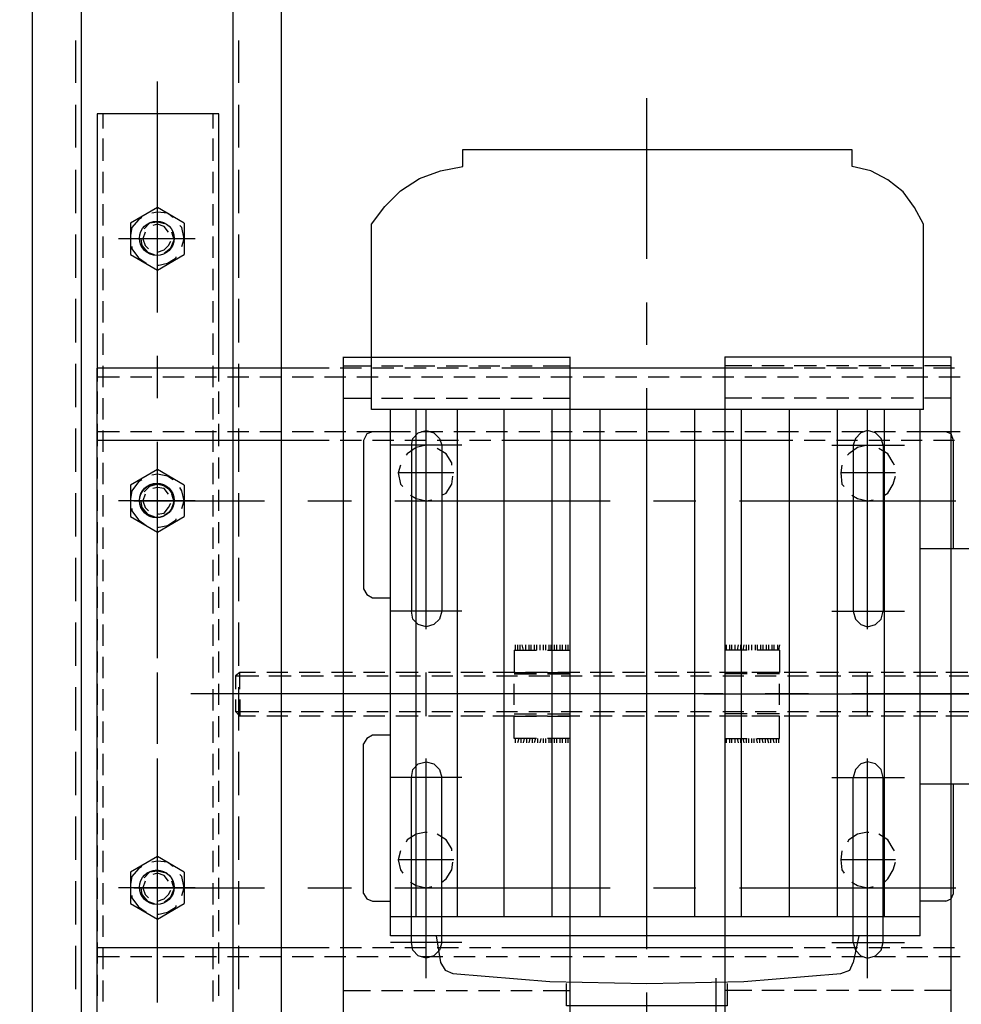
# Model space of a CAD drawing. Header units: millimetres. Extents: x -1469 to 52323, y -1368 to 13830.
# Tile 57 of 85: x 15043 to 15306, y 8003 to 8278. Entities that reach past the tile are written whole.
import ezdxf

# ---------------------------------------------------------------- set-up
doc = ezdxf.new("R2010")
doc.units = ezdxf.units.MM
doc.layers.add('A-CEILING-01', color=7, linetype='Continuous', lineweight=5, true_color=0xd56ca8)
doc.layers.add('A-CEILING-05', color=7, linetype='Continuous', lineweight=5, true_color=0x139b48)
doc.layers.add('ACMV-EQP-CHW', color=30, linetype='Continuous', true_color=0xff7f00)
doc.layers.add('RCP LAYOUT', color=9, linetype='Continuous', true_color=0x808080)

# ---------------------------------------------------------------- blocks, each defined once
blk = doc.blocks.new('A$C256bf26b')
at = {"layer": 'A-CEILING-01', "true_color": 0x808080}
h = blk.add_hatch(dxfattribs=at)
h.set_pattern_fill('ANSI37', color=8, scale=2000)
h.set_pattern_definition([(45, (0, 0), (-176.7767, 176.7767), []), (135, (0, 0), (-176.7767, -176.7767), [])])
edge = h.paths.add_edge_path()
edge.add_line((17350, 13380), (12020, 13380))
edge.add_line((12020, 13380), (12020, 13280))
edge.add_line((12020, 13280), (11820, 13280))
edge.add_line((11820, 13280), (11820, 13380))
edge.add_line((11820, 13380), (6090, 13380))
edge.add_line((6090, 13380), (6090, 13280))
edge.add_line((6090, 13280), (5890, 13280))
edge.add_line((5890, 13280), (5890, 13380))
edge.add_line((5890, 13380), (350, 13380))
edge.add_line((350, 13380), (200, 13380))
edge.add_line((200, 13380), (200, 4520))
edge.add_line((200, 4520), (650, 4520))
edge.add_line((650, 4520), (650, 4220))
edge.add_line((650, 4220), (200, 4220))
edge.add_line((200, 4220), (200, 3270))
edge.add_line((200, 3270), (3945, 3270))
edge.add_line((3945, 3270), (3945, 3920))
edge.add_line((3945, 3920), (6135, 3920))
edge.add_line((6135, 3920), (6135, 3270))
edge.add_line((6135, 3270), (9805, 3270))
edge.add_line((9805, 3270), (9805, 3070))
edge.add_line((9805, 3070), (10125.7, 3070))
edge.add_line((10125.7, 3070), (10125.7, 3423))
edge.add_line((10125.7, 3423), (11242.06, 4539.36))
edge.add_line((11242.06, 4539.36), (10770.13, 5011.3))
edge.add_line((10770.13, 5011.3), (11904.42, 6145.58))
edge.add_line((11904.42, 6145.58), (14298.83, 8540))
edge.add_line((14298.83, 8540), (14450, 8540))
edge.add_line((14450, 8540), (14450, 9620))
edge.add_line((14450, 9620), (14450, 12330))
edge.add_arc((15200, 12330), 750, 90, 180, ccw=False)
edge.add_line((15200, 13080), (17350, 13080))
edge.add_line((17350, 13080), (17350, 13380))
h.paths.add_polyline_path([(5890.13, 11294.23), (6090.12, 11294.23), (6090.12, 11094.22), (5890.13, 11094.22)], flags=16)
h.paths.add_polyline_path([(5890.13, 9330), (6090.12, 9330), (6090.12, 9129.99), (5890.13, 9129.99)], flags=16)
h.paths.add_polyline_path([(5890, 8418.41), (6090, 8418.41), (6090, 8218.41), (5890, 8218.41)], flags=16)
h.paths.add_polyline_path([(5890, 6030), (6090, 6030), (6090, 5829.99), (5890, 5829.99)], flags=16)
h.paths.add_polyline_path([(11820, 8418.41), (12020, 8418.41), (12020, 8218.41), (11820, 8218.41)], flags=16)
h.paths.add_polyline_path([(11820, 9330), (12020, 9330), (12020, 9129.99), (11820, 9129.99)], flags=16)
h.paths.add_polyline_path([(11820.13, 11294.23), (12020.12, 11294.23), (12020.12, 11094.22), (11820.13, 11094.22)], flags=16)
at = {"layer": 'A-CEILING-05', "true_color": 0x808080}
h = blk.add_hatch(dxfattribs=at)
h.set_pattern_fill('_USER', color=8, scale=600, double=1, pattern_type=0)
h.set_pattern_definition([(0, (17230, 9520), (0, 600), []), (90, (17230, 9520), (-600, 4e-14), [])])
h.paths.add_polyline_path([(15490.92, 3520), (14590, 3520), (14590, 9520), (17230, 9520), (17230, 3520), (16390.92, 3520)])
blk = doc.blocks.new('AHU-5 TR-CARRIER')
at = {"layer": 'ACMV-EQP-CHW'}
for points in [[(295.62, 383.23), (295.62, 339.89)], [(361.41, 383.23), (361.41, 339.89)], [(336.16, 381.06), (336.16, 320.86)], [(336.16, 279.4), (336.16, 363.28)], [(330.23, 353.3), (330.23, 347.06)], [(331.17, 348), (331.17, 353.92)], [(341.15, 348), (341.15, 353.92)], [(342.39, 353.3), (342.39, 347.06)], [(247.6, 351.12), (247.6, 345.19)], [(262.88, 351.12), (262.88, 345.19)], [(282.22, 289.38), (282.22, 349.87)], [(390.42, 289.38), (390.42, 349.87)], [(409.75, 351.12), (409.75, 345.19)], [(241.98, 285.32), (430.64, 285.32), (430.64, 348.62), (241.98, 348.62)], [(241.99, 348.62), (241.99, 285.31)], [(244.48, 348.62), (244.48, 341.14)], [(245.11, 349.56), (245.11, 343.64)], [(253.52, 348.62), (253.52, 341.14)], [(265.38, 349.25), (263.5, 348.62), (262.88, 347.06)], [(262.88, 347.06), (262.88, 339.89)], [(265.38, 349.56), (265.38, 343.64)], [(295.62, 349.25), (265.38, 349.25)], [(391.98, 349.25), (361.41, 349.25)], [(394.15, 347.06), (393.53, 348.62), (391.97, 349.25)], [(394.15, 347.06), (394.15, 339.89)], [(407.25, 349.56), (407.25, 343.64)], [(419.1, 348.62), (419.1, 341.14)], [(330.23, 344.26), (330.23, 338.02)], [(331.17, 338.96), (331.17, 344.88)], [(341.15, 338.95), (341.15, 344.88)], [(342.39, 344.26), (342.39, 338.02)], [(247.6, 342.08), (247.6, 336.15)], [(262.88, 342.08), (262.88, 336.15)], [(409.75, 342.08), (409.75, 336.15)], [(204.88, 340.83), (200.2, 338.33), (195.84, 335.21), (192.41, 330.85), (189.91, 326.17), (188.67, 320.87)], [(256.64, 340.83), (204.88, 340.83)], [(245.11, 340.51), (245.11, 334.59)], [(256.64, 340.83), (256.64, 186.47)], [(403.83, 339.89), (256.64, 339.89)], [(265.38, 340.51), (265.38, 334.59)], [(398.53, 339.89), (398.53, 191.78)], [(403.83, 339.89), (403.83, 191.78)], [(407.25, 340.51), (407.25, 334.59)], [(244.48, 338.02), (244.48, 331.78)], [(253.52, 338.02), (253.52, 331.78)], [(419.1, 338.02), (419.1, 331.78)], [(266.63, 315.26), (266.63, 335.53)], [(313.08, 315.26), (313.08, 335.53)], [(330.23, 335.22), (330.23, 328.98)], [(331.17, 329.91), (331.17, 335.84)], [(341.15, 329.92), (341.15, 335.84)], [(342.39, 335.22), (342.39, 328.98)], [(359.54, 315.26), (359.54, 335.53)], [(405.69, 315.26), (405.69, 335.53)], [(245.11, 331.47), (245.11, 325.55)], [(247.6, 333.03), (247.6, 327.11)], [(262.88, 333.03), (262.88, 327.11)], [(265.38, 331.47), (265.38, 325.55)], [(272.24, 332.72), (271.61, 332.41), (269.11, 330.85), (267.56, 328.36)], [(274.41, 333.03), (274.41, 317.76)], [(280.65, 329.91), (280.03, 330.85), (277.53, 332.41), (275.35, 333.03)], [(380.13, 332.72), (379.5, 332.41), (377, 330.85), (375.45, 328.36)], [(382.62, 333.03), (382.62, 317.75)], [(388.86, 329.91), (387.93, 330.85), (385.43, 332.41), (383.24, 333.03)], [(407.25, 331.47), (407.25, 325.55)], [(409.75, 333.03), (409.75, 327.11)], [(244.48, 328.98), (244.48, 322.74)], [(253.52, 328.98), (253.52, 322.74)], [(398.53, 329.91), (256.64, 329.91)], [(266.63, 329.6), (264.75, 328.98), (263.19, 327.41), (262.56, 325.23), (263.19, 323.37), (264.75, 321.8), (266.63, 321.18)], [(266.63, 329.6), (313.08, 329.6)], [(313.08, 321.18), (315.26, 321.8), (316.83, 323.37), (317.44, 325.23), (316.83, 327.42), (315.26, 328.98), (313.08, 329.6)], [(359.54, 329.6), (357.35, 328.98), (355.8, 327.41), (355.18, 325.23), (355.8, 323.37), (357.35, 321.8), (359.54, 321.18)], [(405.69, 329.6), (359.54, 329.6)], [(405.69, 321.18), (407.88, 321.8), (409.44, 323.37), (410.06, 325.23), (409.44, 327.42), (407.88, 328.98), (405.69, 329.6)], [(419.1, 328.98), (419.1, 322.74)], [(318.07, 325.24), (256.64, 325.24)], [(266.63, 325.24), (266.63, 325.55)], [(282.22, 325.24), (266.63, 325.24), (267.25, 322.43), (269.11, 319.94), (269.42, 319.62)], [(280.65, 320.86), (281.59, 322.43), (282.22, 325.23), (281.9, 326.79)], [(330.23, 326.17), (330.23, 319.94)], [(342.39, 325.24), (330.23, 325.24)], [(331.17, 320.87), (331.17, 326.79)], [(341.15, 320.87), (341.15, 326.79)], [(342.39, 326.17), (342.39, 319.94)], [(415.68, 325.24), (354.24, 325.24)], [(374.82, 325.24), (374.82, 325.55)], [(390.42, 325.24), (374.82, 325.24), (375.45, 322.43), (377, 319.94), (377.63, 319.62)], [(388.86, 320.86), (389.79, 322.43), (390.42, 325.23), (390.1, 326.79)], [(245.11, 322.43), (245.11, 316.5)], [(247.6, 323.99), (247.6, 318.06)], [(262.88, 323.99), (262.88, 318.06)], [(265.38, 322.43), (265.38, 316.5)], [(403.83, 322.74), (411.31, 321.18)], [(407.25, 322.43), (407.25, 316.5)], [(409.75, 323.99), (409.75, 318.06)], [(204.88, 186.47), (199.89, 190.22), (195.53, 194.58), (192.09, 199.88), (189.91, 205.81), (188.67, 212.04), (183.99, 212.04), (183.99, 320.86), (188.67, 320.86)], [(244.48, 319.93), (244.48, 313.7)], [(253.52, 319.93), (253.52, 313.7)], [(266.63, 321.18), (313.08, 321.18)], [(405.69, 321.18), (359.54, 321.18)], [(414.43, 317.76), (413.49, 320.25), (411.31, 321.18)], [(419.1, 319.93), (419.1, 313.7)], [(398.53, 316.82), (256.64, 316.82)], [(272.24, 318.06), (274.41, 317.76), (277.54, 318.06), (278.16, 318.68)], [(330.23, 317.13), (330.23, 310.89)], [(331.17, 311.83), (331.17, 317.76)], [(341.15, 311.83), (341.15, 317.76)], [(342.39, 317.13), (342.39, 310.89)], [(380.13, 318.06), (382.62, 317.76), (385.43, 318.06), (386.36, 318.68)], [(414.43, 209.24), (416.61, 236.36), (417.23, 263.49), (416.61, 290.62), (414.43, 317.75)], [(247.6, 314.94), (247.6, 309.02)], [(262.88, 314.94), (262.88, 309.02)], [(409.75, 314.94), (409.75, 309.02)], [(245.11, 313.39), (245.11, 307.46)], [(265.38, 313.39), (265.38, 307.46)], [(407.25, 313.39), (407.25, 307.46)], [(244.48, 310.89), (244.48, 304.65)], [(253.52, 310.89), (253.52, 304.65)], [(331.17, 302.78), (331.17, 308.71)], [(336.16, 308.71), (336.16, 296.54)], [(341.15, 302.78), (341.15, 308.71)], [(419.1, 310.89), (419.1, 304.65)], [(247.6, 305.9), (247.6, 299.98)], [(262.88, 305.9), (262.88, 299.98)], [(330.23, 308.09), (330.23, 301.85)], [(342.39, 308.09), (342.39, 301.85)], [(409.75, 305.9), (409.75, 299.98)], [(245.11, 304.35), (245.11, 230.44)], [(398.53, 303.41), (256.64, 303.41)], [(265.38, 304.35), (265.38, 230.44)], [(407.25, 304.35), (407.25, 296.86)], [(244.48, 301.85), (244.48, 295.62)], [(253.52, 301.85), (253.52, 295.61)], [(322.44, 300.6), (324, 300.29)], [(323.99, 300.6), (330.23, 300.6), (330.23, 294.36)], [(324, 300.6), (324, 294.36)], [(330.55, 300.6), (330.55, 294.36)], [(339.28, 300.6), (333.36, 300.6)], [(341.77, 300.6), (341.77, 294.36)], [(342.39, 300.6), (342.39, 294.36)], [(348.63, 300.6), (342.39, 300.6)], [(348.63, 294.36), (348.63, 300.6)], [(348.63, 300.29), (349.88, 300.29)], [(419.1, 301.85), (419.1, 295.62)], [(322.44, 299.98), (324, 299.98)], [(322.44, 299.04), (324, 299.04)], [(322.44, 298.42), (324, 298.42)], [(322.44, 297.48), (324, 297.48)], [(330.23, 299.04), (330.23, 292.81)], [(331.17, 293.74), (331.17, 299.67)], [(341.15, 293.75), (341.15, 299.67)], [(342.39, 299.04), (342.39, 292.81)], [(348.63, 299.67), (349.88, 299.67)], [(348.63, 298.73), (349.88, 299.04)], [(348.63, 298.1), (349.88, 298.1)], [(348.63, 297.17), (349.88, 297.48)], [(247.6, 296.86), (247.6, 290.93)], [(262.88, 296.86), (262.88, 290.93)], [(322.44, 296.86), (324, 296.86)], [(322.44, 295.93), (324, 295.93)], [(322.44, 295.3), (324, 295.3)], [(336.16, 281.27), (336.16, 296.86)], [(348.63, 296.54), (349.88, 296.54)], [(348.63, 295.61), (349.88, 295.93)], [(348.63, 294.99), (349.88, 294.99)], [(407.25, 296.86), (407.25, 230.44), (407.25, 222.96)], [(409.75, 296.86), (409.75, 290.93)], [(244.48, 292.81), (244.48, 285.31)], [(253.52, 292.81), (253.52, 285.31)], [(322.44, 294.36), (324, 294.36)], [(322.44, 293.75), (324, 293.75)], [(322.44, 292.8), (324, 292.8)], [(322.44, 291.87), (324, 291.87)], [(348.63, 294.06), (349.88, 294.36)], [(348.63, 293.43), (349.88, 293.43)], [(348.63, 292.8), (349.88, 292.8)], [(348.63, 291.87), (349.88, 291.87)], [(419.1, 292.81), (419.1, 285.31)], [(398.53, 290), (256.64, 290)], [(322.44, 291.25), (324, 291.25)], [(322.44, 290.62), (324, 290.31)], [(322.44, 289.69), (324, 289.69)], [(324, 291.56), (324, 285.31)], [(330.23, 291.56), (330.23, 285.31)], [(330.23, 290), (330.23, 283.76)], [(330.55, 291.56), (330.55, 285.31)], [(331.17, 284.7), (331.17, 290.62)], [(341.15, 284.7), (341.15, 290.62)], [(341.77, 291.56), (341.77, 285.31)], [(342.39, 291.56), (342.39, 285.31)], [(342.39, 290), (342.39, 283.76)], [(348.63, 285.32), (348.63, 291.56)], [(348.63, 291.25), (349.88, 291.25)], [(348.63, 290.31), (349.88, 290.62)], [(348.63, 289.69), (349.88, 289.69)], [(247.6, 287.82), (247.6, 281.89)], [(262.88, 287.82), (262.88, 281.89)], [(322.44, 289.06), (324, 288.75)], [(322.44, 288.13), (324, 288.13)], [(322.44, 287.19), (324, 287.19)], [(322.44, 286.58), (324, 286.58)], [(348.63, 288.75), (349.88, 289.06)], [(348.63, 288.13), (349.88, 288.13)], [(348.63, 287.19), (349.88, 287.19)], [(348.63, 286.58), (349.88, 286.58)], [(409.75, 287.82), (409.75, 281.89)], [(322.44, 285.64), (324, 285.64)], [(324, 285.32), (330.23, 285.32)], [(333.35, 285.32), (339.28, 285.32)], [(336.16, 284.7), (336.16, 224.21)], [(342.39, 285.32), (348.63, 285.32)], [(348.63, 285.64), (349.88, 285.64)], [(417.23, 285.95), (423.47, 285.95), (423.47, 241.04), (417.23, 241.04)], [(330.23, 280.96), (330.23, 274.72)], [(331.17, 275.66), (331.17, 281.58)], [(341.15, 275.66), (341.15, 281.58)], [(342.39, 280.96), (342.39, 274.72)], [(470.55, 282.83), (415.67, 282.83)], [(247.6, 278.78), (247.6, 272.86)], [(262.88, 278.78), (262.88, 272.86)], [(409.75, 278.78), (409.75, 272.86)], [(398.53, 276.9), (256.64, 276.9)], [(282.22, 265.36), (282.22, 277.22)], [(390.42, 265.36), (390.42, 277.22)], [(330.23, 271.91), (330.23, 265.68)], [(331.17, 266.61), (331.17, 272.53)], [(341.15, 266.61), (341.15, 272.53)], [(342.39, 271.91), (342.39, 265.68)], [(247.6, 269.73), (247.6, 263.81)], [(262.88, 269.73), (262.88, 263.81)], [(409.75, 269.73), (409.75, 263.81)], [(214.54, 263.49), (169.64, 263.49)], [(238.56, 263.49), (226.71, 263.49)], [(310.89, 263.49), (250.72, 263.49)], [(398.53, 263.49), (256.64, 263.49)], [(335.23, 263.49), (323.05, 263.49)], [(330.23, 262.87), (330.23, 256.64)], [(331.17, 257.57), (331.17, 263.49)], [(341.15, 257.57), (341.15, 263.49)], [(342.39, 262.87), (342.39, 256.64)], [(407.57, 263.49), (347.08, 263.49)], [(431.57, 263.49), (419.72, 263.49)], [(247.6, 260.69), (247.6, 254.76)], [(262.88, 260.69), (262.88, 254.76)], [(409.75, 260.69), (409.75, 254.76)], [(330.23, 253.83), (330.23, 247.59)], [(331.17, 248.53), (331.17, 254.45)], [(341.15, 248.53), (341.15, 254.45)], [(342.39, 253.83), (342.39, 247.59)], [(247.6, 251.64), (247.6, 245.72)], [(262.88, 251.64), (262.88, 245.72)], [(282.22, 193.02), (282.22, 253.21)], [(390.42, 193.02), (390.42, 253.21)], [(409.75, 251.64), (409.75, 245.72)], [(398.53, 250.39), (256.64, 250.39)], [(336.16, 247.9), (336.16, 164.02)], [(331.17, 239.48), (331.17, 245.41)], [(336.16, 245.72), (336.16, 230.44)], [(341.15, 239.48), (341.15, 245.41)], [(247.6, 242.61), (247.6, 236.68)], [(262.88, 242.61), (262.88, 236.68)], [(330.23, 244.78), (330.23, 238.55)], [(342.39, 244.78), (342.39, 238.55)], [(409.75, 242.61), (409.75, 236.68)], [(241.98, 241.98), (430.64, 241.98), (430.64, 178.68), (241.98, 178.68)], [(241.99, 178.69), (241.99, 241.98)], [(244.48, 234.49), (244.48, 241.98)], [(253.52, 234.49), (253.52, 241.98)], [(322.44, 241.35), (324, 241.35)], [(322.44, 240.73), (324, 240.73)], [(322.44, 239.8), (324, 239.8)], [(324, 241.98), (330.23, 241.98)], [(324, 235.74), (324, 241.98)], [(330.23, 235.74), (330.23, 241.98)], [(330.55, 235.74), (330.55, 241.98)], [(333.35, 241.98), (339.28, 241.98)], [(341.77, 235.74), (341.77, 241.98)], [(342.39, 241.98), (348.63, 241.98)], [(342.39, 235.74), (342.39, 241.98)], [(348.63, 241.98), (348.63, 235.74)], [(348.63, 241.35), (349.88, 241.35)], [(348.63, 240.73), (349.88, 240.73)], [(348.63, 239.8), (349.88, 239.8)], [(419.1, 234.49), (419.1, 241.98)], [(398.53, 236.99), (256.64, 236.99)], [(322.44, 239.17), (324, 239.17)], [(322.44, 238.24), (324, 238.24)], [(322.44, 237.61), (324, 237.61)], [(348.63, 239.17), (349.88, 239.17)], [(348.63, 238.24), (349.88, 238.24)], [(348.63, 237.61), (349.88, 237.61)], [(322.44, 236.68), (324, 236.68)], [(322.44, 236.05), (324, 236.05)], [(322.44, 235.12), (324, 235.12)], [(322.44, 234.49), (324, 234.49)], [(330.23, 235.74), (330.23, 229.51)], [(331.17, 230.44), (331.17, 236.36)], [(341.15, 230.44), (341.15, 236.36)], [(342.39, 235.74), (342.39, 229.51)], [(348.63, 236.68), (349.88, 236.68)], [(348.63, 236.05), (349.88, 236.05)], [(348.63, 235.12), (349.88, 235.12)], [(348.63, 234.49), (349.88, 234.49)], [(244.48, 225.44), (244.48, 231.38)], [(247.6, 233.56), (247.6, 227.64)], [(253.52, 225.44), (253.52, 231.38)], [(262.88, 233.56), (262.88, 227.64)], [(322.44, 233.56), (324, 233.56)], [(322.44, 232.63), (324, 232.63)], [(322.44, 232), (324, 232)], [(323.99, 226.39), (330.23, 226.39), (330.23, 232.62)], [(324, 226.39), (324, 232.62)], [(330.55, 226.39), (330.55, 232.62)], [(341.77, 226.39), (341.77, 232.62)], [(342.39, 226.39), (342.39, 232.62)], [(348.63, 233.87), (349.88, 233.56)], [(348.63, 232.94), (349.88, 232.94)], [(348.63, 232.62), (348.63, 226.39)], [(348.63, 232.31), (349.88, 232)], [(348.63, 231.38), (349.88, 231.38)], [(409.75, 233.56), (409.75, 227.64)], [(419.1, 225.44), (419.1, 231.38)], [(245.11, 230.44), (245.11, 222.95)], [(265.38, 230.44), (265.38, 222.95)], [(322.44, 231.06), (324, 231.06)], [(322.44, 230.44), (324, 230.44)], [(322.44, 229.51), (324, 229.51)], [(322.44, 228.57), (324, 228.88)], [(348.63, 230.75), (349.88, 230.44)], [(348.63, 229.82), (349.88, 229.82)], [(348.63, 229.19), (349.88, 228.88)], [(322.44, 227.94), (324, 227.94)], [(322.44, 227.33), (324, 227.33)], [(322.44, 226.69), (324, 226.69)], [(330.23, 226.7), (330.23, 220.46)], [(331.17, 221.4), (331.17, 227.33)], [(339.28, 226.39), (333.36, 226.39)], [(341.15, 221.4), (341.15, 227.33)], [(342.39, 226.7), (342.39, 220.46)], [(348.63, 226.39), (342.39, 226.39)], [(348.63, 228.26), (349.88, 228.26)], [(348.63, 227.64), (349.88, 227.33)], [(348.63, 226.69), (349.88, 226.69)], [(247.6, 224.52), (247.6, 218.59)], [(398.53, 223.58), (256.64, 223.58)], [(262.88, 224.52), (262.88, 218.59)], [(409.75, 224.52), (409.75, 218.59)], [(244.48, 216.41), (244.48, 222.33)], [(253.52, 216.41), (253.52, 222.33)], [(419.1, 216.41), (419.1, 222.33)], [(245.11, 219.84), (245.11, 213.92)], [(265.38, 219.84), (265.38, 213.92)], [(330.23, 217.66), (330.23, 211.42)], [(331.17, 212.35), (331.17, 218.28)], [(341.15, 212.36), (341.15, 218.28)], [(342.39, 217.66), (342.39, 211.42)], [(407.25, 219.84), (407.25, 213.92)], [(247.6, 215.47), (247.6, 209.55)], [(262.88, 215.47), (262.88, 209.55)], [(409.75, 215.47), (409.75, 209.55)], [(244.48, 207.37), (244.48, 213.29)], [(253.52, 207.37), (253.52, 213.29)], [(336.16, 212.04), (336.16, 200.19)], [(419.1, 207.37), (419.1, 213.29)], [(245.11, 210.79), (245.11, 204.87)], [(398.53, 210.49), (256.64, 210.49)], [(265.38, 210.79), (265.38, 204.87)], [(266.63, 211.73), (266.63, 191.77)], [(274.4, 209.55), (274.4, 193.96)], [(313.08, 211.73), (313.08, 191.77)], [(359.54, 211.73), (359.54, 191.77)], [(382.62, 209.55), (382.62, 193.96)], [(405.69, 211.73), (405.69, 191.77)], [(407.25, 210.79), (407.25, 204.87)], [(272.24, 208.93), (271.61, 208.93), (269.11, 207.37), (267.56, 204.87)], [(280.65, 206.12), (280.03, 207.37), (277.53, 208.93), (275.35, 209.24)], [(330.23, 208.61), (330.23, 202.38)], [(331.17, 203.31), (331.17, 209.24)], [(341.15, 203.31), (341.15, 209.24)], [(342.39, 208.61), (342.39, 202.38)], [(380.13, 208.93), (379.5, 208.93), (377, 207.37), (375.45, 204.87)], [(388.86, 206.12), (387.93, 207.37), (385.43, 208.93), (383.24, 209.24)], [(403.83, 204.56), (411.31, 205.81), (413.49, 207.05), (414.43, 209.24)], [(244.48, 198.32), (244.48, 204.24)], [(247.6, 206.43), (247.6, 200.51)], [(253.52, 198.32), (253.52, 204.24)], [(266.63, 197.7), (264.75, 198.01), (263.19, 199.57), (262.56, 201.76), (263.19, 203.94), (264.75, 205.49), (266.63, 206.12)], [(262.88, 206.43), (262.88, 200.51)], [(266.63, 206.12), (313.08, 206.12)], [(313.08, 206.12), (315.26, 205.49), (316.83, 203.94), (317.44, 201.76), (316.83, 199.57), (315.26, 198.01), (313.08, 197.7)], [(359.54, 197.7), (357.35, 198.01), (355.8, 199.57), (355.18, 201.76), (355.8, 203.94), (357.35, 205.49), (359.54, 206.12)], [(405.69, 206.12), (359.54, 206.12)], [(405.69, 206.12), (407.88, 205.49), (409.44, 203.94), (410.06, 201.76), (409.44, 199.57), (407.88, 198.01), (405.69, 197.7)], [(409.75, 206.43), (409.75, 200.51)], [(419.1, 198.32), (419.1, 204.24)], [(245.11, 201.76), (245.11, 195.83)], [(318.07, 201.76), (256.64, 201.76)], [(265.38, 201.76), (265.38, 195.83)], [(266.63, 202.07), (266.63, 201.76), (267.25, 198.94), (269.11, 196.46), (269.43, 196.14)], [(282.22, 201.76), (266.63, 201.76)], [(280.65, 197.39), (281.59, 198.94), (282.22, 201.75), (281.9, 203.31)], [(342.39, 201.75), (330.23, 201.75)], [(415.68, 201.75), (354.24, 201.75)], [(374.82, 201.76), (374.82, 202.07)], [(390.42, 201.76), (374.82, 201.76), (375.45, 198.94), (377, 196.46), (377.63, 196.14)], [(388.86, 197.39), (389.79, 198.94), (390.42, 201.75), (390.1, 203.31)], [(407.25, 201.75), (407.25, 195.83)], [(398.53, 198.94), (256.64, 198.94)], [(330.23, 199.57), (330.23, 193.33)], [(331.17, 194.27), (331.17, 200.19)], [(341.15, 194.26), (341.15, 200.19)], [(342.39, 199.57), (342.39, 193.33)], [(247.6, 197.39), (247.6, 191.46)], [(262.88, 197.39), (262.88, 191.46)], [(266.63, 197.7), (313.08, 197.7)], [(405.69, 197.69), (359.54, 197.69)], [(409.75, 197.39), (409.75, 191.46)], [(244.48, 189.28), (244.48, 195.2)], [(253.52, 189.28), (253.52, 195.21)], [(272.24, 194.58), (274.41, 193.96), (277.54, 194.58), (278.16, 195.21)], [(380.13, 194.58), (382.62, 193.96), (385.43, 194.58), (386.36, 195.21)], [(419.1, 189.28), (419.1, 195.2)], [(245.11, 192.71), (245.11, 186.78)], [(403.83, 191.77), (256.64, 191.77)], [(262.88, 191.77), (262.88, 186.78), (263.5, 185.22), (265.38, 184.29)], [(265.38, 192.71), (265.38, 186.78)], [(309.34, 186.79), (309.34, 191.78)], [(330.23, 190.22), (330.23, 184.29)], [(331.17, 185.22), (331.17, 191.15)], [(341.15, 185.22), (341.15, 191.15)], [(342.39, 190.22), (342.39, 184.29)], [(347.7, 191.77), (347.7, 186.78), (348.63, 185.22), (350.19, 184.29)], [(394.15, 186.78), (394.15, 191.77)], [(407.25, 192.71), (407.25, 186.79)], [(247.6, 188.35), (247.6, 182.42)], [(262.88, 188.35), (262.88, 182.42)], [(336.16, 188.03), (336.16, 135.96)], [(409.75, 188.35), (409.75, 182.42)], [(256.64, 186.47), (204.88, 186.47)], [(244.48, 178.68), (244.48, 186.17)], [(253.52, 178.68), (253.52, 186.16)], [(265.38, 184.29), (306.85, 184.29), (308.4, 185.22), (309.34, 186.79)], [(391.98, 184.29), (393.53, 185.22), (394.15, 186.79)], [(419.1, 178.68), (419.1, 186.17)], [(245.11, 183.67), (245.11, 177.74)], [(265.38, 183.67), (265.38, 177.74)], [(331.17, 176.18), (331.17, 182.11)], [(341.15, 176.19), (341.15, 182.11)], [(391.98, 184.29), (350.19, 184.29)], [(407.25, 183.67), (407.25, 177.74)], [(247.6, 179.3), (247.6, 173.37)], [(262.88, 179.3), (262.88, 173.37)], [(282.22, 168.7), (282.22, 180.86)], [(330.23, 181.17), (330.23, 175.25)], [(342.39, 181.17), (342.39, 175.25)], [(390.42, 168.7), (390.42, 180.86)], [(409.75, 179.3), (409.75, 173.37)], [(245.11, 174.62), (245.11, 109.76)], [(265.38, 174.62), (265.38, 109.76)], [(407.25, 174.62), (407.25, 167.14)], [(330.23, 172.13), (330.23, 166.21)], [(331.17, 166.83), (331.17, 173.06)], [(341.15, 166.82), (341.15, 173.06)], [(342.39, 172.13), (342.39, 166.21)], [(247.6, 170.26), (247.6, 164.34)], [(262.88, 170.26), (262.88, 164.34)], [(409.75, 170.26), (409.75, 164.34)], [(407.25, 167.14), (407.25, 109.77)], [(330.23, 163.08), (330.23, 157.17)], [(331.17, 157.79), (331.17, 164.02)], [(341.15, 157.79), (341.15, 164.02)], [(342.39, 163.08), (342.39, 157.17)], [(1183.23, 91.68), (17.47, 91.68), (17.47, 161.22), (1183.23, 161.22)], [(247.6, 161.21), (247.6, 155.29)], [(262.88, 161.21), (262.88, 155.29)], [(409.75, 161.21), (409.75, 155.29)], [(282.22, 120.05), (282.22, 156.54)], [(331.17, 148.43), (331.17, 154.98)], [(341.15, 148.43), (341.15, 154.98)], [(390.42, 120.05), (390.42, 156.54)], [(247.6, 152.17), (247.6, 146.25)], [(262.88, 152.17), (262.88, 146.25)], [(330.23, 154.04), (330.23, 149.68)], [(342.39, 154.04), (342.39, 149.68)], [(409.75, 152.17), (409.75, 146.25)], [(165.28, 149.37), (153.43, 149.37)], [(183.36, 149.37), (171.51, 149.37)], [(201.76, 149.37), (189.6, 149.37)], [(219.84, 149.37), (207.69, 149.37)], [(237.93, 149.37), (225.76, 149.37)], [(256.01, 149.37), (243.86, 149.37)], [(274.11, 149.37), (261.94, 149.37)], [(292.19, 149.37), (280.03, 149.37)], [(310.28, 149.37), (298.11, 149.37)], [(328.36, 149.37), (316.2, 149.37)], [(334.9, 149.68), (330.23, 149.68), (331.17, 148.43), (334.9, 148.43)], [(346.45, 149.37), (334.29, 149.37)], [(337.72, 149.68), (342.39, 149.68)], [(342.39, 149.68), (341.15, 148.43)], [(364.53, 149.37), (352.37, 149.37)], [(382.62, 149.37), (370.46, 149.37)], [(400.7, 149.37), (388.54, 149.37)], [(418.8, 149.37), (406.63, 149.37)], [(1154.22, 147.81), (46.16, 147.81)], [(337.72, 148.43), (341.15, 148.43)], [(174.01, 143.75), (174.01, 109.76), (245.11, 109.76)], [(245.11, 143.75), (174.01, 143.75)], [(248.84, 143.75), (245.1, 143.75)], [(257.89, 143.75), (251.66, 143.75)], [(266.93, 143.75), (260.7, 143.75)], [(275.98, 143.75), (270.06, 143.75)], [(285.02, 143.75), (279.09, 143.75)], [(294.06, 143.75), (288.14, 143.75)], [(303.1, 143.75), (297.17, 143.75)], [(312.15, 143.75), (306.22, 143.75)], [(321.18, 143.75), (315.26, 143.75)], [(330.23, 143.75), (324.31, 143.75)], [(339.28, 143.75), (333.36, 143.75)], [(348.31, 143.75), (342.39, 143.75)], [(357.36, 143.75), (351.43, 143.75)], [(366.4, 143.75), (360.47, 143.75)], [(375.45, 143.75), (369.52, 143.75)], [(384.49, 143.75), (378.56, 143.75)], [(393.53, 143.75), (387.61, 143.75)], [(402.57, 143.75), (396.65, 143.75)], [(411.61, 143.75), (405.69, 143.75)], [(420.67, 143.75), (414.73, 143.75)], [(178.06, 142.2), (174.01, 142.2)], [(187.11, 142.2), (180.87, 142.2)], [(196.15, 142.2), (190.22, 142.2)], [(205.18, 142.2), (199.26, 142.2)], [(214.23, 142.2), (208.31, 142.2)], [(223.28, 142.2), (217.35, 142.2)], [(232.32, 142.2), (226.39, 142.2)], [(241.36, 142.2), (235.44, 142.2)], [(250.4, 142.2), (244.48, 142.2)], [(247.6, 143.12), (247.6, 137.2)], [(259.45, 142.2), (253.52, 142.2)], [(268.48, 142.2), (262.56, 142.2)], [(262.88, 143.12), (262.88, 137.2)], [(277.54, 142.2), (271.61, 142.2)], [(286.58, 142.2), (280.64, 142.2)], [(295.62, 142.2), (289.7, 142.2)], [(304.66, 142.2), (298.73, 142.2)], [(313.7, 142.2), (307.78, 142.2)], [(322.75, 142.2), (316.83, 142.2)], [(331.79, 142.2), (325.86, 142.2)], [(340.84, 142.2), (334.9, 142.2)], [(349.88, 142.2), (343.95, 142.2)], [(358.92, 142.2), (353, 142.2)], [(367.96, 142.2), (362.04, 142.2)], [(377, 142.2), (371.08, 142.2)], [(386.05, 142.2), (380.13, 142.2)], [(395.09, 142.2), (389.16, 142.2)], [(404.13, 142.2), (398.2, 142.2)], [(413.18, 142.2), (407.25, 142.2)], [(409.75, 143.12), (409.75, 137.2)], [(422.22, 142.2), (416.3, 142.2)], [(208.94, 137.2), (208.94, 115.69)], [(282.22, 137.2), (282.22, 115.69)], [(390.42, 137.2), (390.42, 115.69)], [(204.57, 134.09), (200.2, 126.6), (204.57, 119.12)], [(204.57, 134.09), (213.3, 134.09)], [(211.12, 133.47), (208.94, 134.09), (205.81, 133.47), (205.18, 132.84)], [(213.29, 119.12), (217.66, 126.6), (213.29, 134.09)], [(247.6, 134.09), (247.6, 128.16)], [(262.88, 134.09), (262.88, 128.16)], [(277.85, 134.09), (273.49, 126.6), (277.85, 119.12)], [(277.85, 134.09), (286.58, 134.09)], [(284.39, 133.47), (282.22, 134.09), (279.41, 133.47), (278.48, 132.84)], [(286.58, 119.12), (290.95, 126.6), (286.58, 134.09)], [(386.05, 134.09), (381.69, 126.6), (386.05, 119.12)], [(386.05, 134.09), (394.78, 134.09)], [(392.6, 133.47), (390.42, 134.09), (387.29, 133.47), (386.67, 132.84)], [(394.78, 119.12), (399.15, 126.6), (394.78, 134.09)], [(409.75, 134.09), (409.75, 128.16)], [(203.01, 130.97), (201.76, 129.41), (201.45, 126.6), (201.76, 125.04)], [(207.06, 129.72), (205.51, 128.48), (204.88, 126.6), (205.18, 125.36)], [(212.99, 128.48), (211.43, 130.34), (209.25, 131.28), (207.07, 130.66)], [(212.68, 126.91), (212.68, 126.6), (212.04, 128.48), (210.81, 129.72), (209.55, 130.34)], [(216.42, 126.91), (216.42, 126.6), (215.79, 129.41), (214.23, 131.9), (213.93, 131.9)], [(276.29, 130.97), (275.35, 129.41), (274.72, 126.6), (275.04, 125.04)], [(280.34, 129.72), (278.78, 128.48), (278.48, 126.6), (278.78, 125.36)], [(286.26, 128.48), (285.02, 130.34), (282.53, 131.28), (280.34, 130.66)], [(285.95, 126.91), (285.95, 126.6), (285.65, 128.48), (284.09, 129.72), (282.83, 130.34)], [(289.69, 126.91), (289.69, 126.6), (289.07, 129.41), (287.51, 131.9), (287.2, 131.9)], [(384.49, 130.97), (383.24, 129.41), (382.93, 126.6), (383.24, 125.04)], [(388.54, 129.72), (386.98, 128.48), (386.36, 126.6), (386.67, 125.36)], [(394.47, 128.48), (392.91, 130.34), (390.72, 131.28), (388.54, 130.66)], [(394.15, 126.91), (394.15, 126.6), (393.53, 128.48), (392.28, 129.72), (391.04, 130.34)], [(397.9, 126.91), (397.9, 126.6), (397.27, 129.41), (395.72, 131.9), (395.41, 131.9)], [(204.88, 129.1), (204.25, 126.6), (204.57, 124.42), (206.13, 122.87)], [(278.16, 129.1), (277.53, 126.6), (278.16, 124.42), (279.72, 122.87)], [(386.36, 129.1), (385.74, 126.6), (386.06, 124.42), (387.61, 122.87)], [(229.52, 126.6), (164.96, 126.6)], [(207.06, 123.17), (208.94, 122.55), (210.81, 123.17), (211.74, 124.11)], [(208.94, 121.93), (210.8, 122.24), (212.68, 123.8), (213.29, 125.67)], [(253.52, 126.6), (241.68, 126.6)], [(247.6, 125.05), (247.6, 119.12)], [(262.88, 125.05), (262.88, 119.12)], [(326.18, 126.6), (265.69, 126.6)], [(318.07, 126.6), (275.98, 126.6)], [(280.34, 123.17), (282.22, 122.55), (284.09, 123.17), (285.02, 124.11)], [(282.53, 121.93), (284.09, 122.24), (285.95, 123.8), (286.58, 125.67)], [(342.39, 126.6), (330.23, 126.6)], [(350.19, 126.6), (338.03, 126.6)], [(396.65, 126.6), (354.24, 126.6)], [(422.53, 126.6), (362.35, 126.6)], [(388.54, 123.17), (390.42, 122.55), (392.29, 123.17), (393.23, 124.11)], [(390.42, 121.93), (392.28, 122.24), (394.15, 123.8), (394.78, 125.67)], [(409.75, 125.05), (409.75, 119.12)], [(203.01, 122.24), (203.63, 121.3), (205.81, 119.43), (208, 119.12)], [(211.12, 119.43), (211.74, 119.43), (214.23, 121.3), (215.79, 123.49)], [(276.29, 122.24), (276.91, 121.3), (279.41, 119.43), (281.59, 119.12)], [(284.39, 119.43), (285.02, 119.43), (287.51, 121.3), (289.07, 123.49)], [(384.49, 122.24), (385.11, 121.3), (387.29, 119.43), (389.48, 119.12)], [(392.6, 119.43), (393.23, 119.43), (395.72, 121.3), (397.27, 123.49)], [(204.57, 119.11), (213.3, 119.11)], [(277.85, 119.11), (286.58, 119.11)], [(386.05, 119.11), (394.78, 119.11)], [(247.6, 116), (247.6, 109.76)], [(262.88, 116), (262.88, 109.76)], [(409.75, 116), (409.75, 109.76)], [(174.01, 111.32), (178.06, 111.32)], [(180.87, 111.32), (187.11, 111.32)], [(190.22, 111.32), (196.15, 111.32)], [(199.26, 111.32), (205.18, 111.32)], [(208.31, 111.32), (214.23, 111.32)], [(217.35, 111.32), (223.28, 111.32)], [(226.39, 111.32), (232.32, 111.32)], [(235.44, 111.32), (241.36, 111.32)], [(244.48, 111.32), (250.4, 111.32)], [(253.52, 111.32), (259.45, 111.32)], [(262.56, 111.32), (268.49, 111.32)], [(271.61, 111.32), (277.53, 111.32)], [(280.65, 111.32), (286.58, 111.32)], [(289.7, 111.32), (295.62, 111.32)], [(298.73, 111.32), (304.66, 111.32)], [(307.78, 111.32), (313.7, 111.32)], [(316.83, 111.32), (322.75, 111.32)], [(325.86, 111.32), (331.8, 111.32)], [(334.91, 111.32), (340.84, 111.32)], [(343.95, 111.32), (349.88, 111.32)], [(353, 111.32), (358.92, 111.32)], [(362.04, 111.32), (367.96, 111.32)], [(371.08, 111.32), (377, 111.32)], [(380.13, 111.32), (386.06, 111.32)], [(389.16, 111.32), (395.09, 111.32)], [(398.21, 111.32), (404.13, 111.32)], [(407.25, 111.32), (413.18, 111.32)], [(416.3, 111.32), (422.22, 111.32)], [(427.52, 109.77), (245.11, 109.77)], [(245.11, 109.76), (248.85, 109.76)], [(251.66, 109.76), (257.89, 109.76)], [(260.7, 109.76), (266.93, 109.76)], [(270.06, 109.76), (275.98, 109.76)], [(279.09, 109.76), (285.02, 109.76)], [(288.14, 109.76), (294.06, 109.76)], [(297.17, 109.76), (303.1, 109.76)], [(306.22, 109.76), (312.15, 109.76)], [(315.26, 109.76), (321.18, 109.76)], [(324.31, 109.76), (330.23, 109.76)], [(333.36, 109.76), (339.28, 109.76)], [(342.39, 109.76), (348.31, 109.76)], [(351.43, 109.76), (357.36, 109.76)], [(360.47, 109.76), (366.4, 109.76)], [(369.52, 109.76), (375.45, 109.76)], [(378.56, 109.76), (384.49, 109.76)], [(387.61, 109.76), (393.53, 109.76)], [(396.65, 109.76), (402.57, 109.76)], [(405.69, 109.76), (411.61, 109.76)], [(414.73, 109.76), (420.67, 109.76)], [(1154.22, 105.4), (46.16, 105.4)], [(165.28, 103.84), (153.43, 103.84)], [(183.36, 103.84), (171.51, 103.84)], [(201.76, 103.84), (189.6, 103.84)], [(219.84, 103.84), (207.69, 103.84)], [(237.93, 103.84), (225.76, 103.84)], [(256.01, 103.84), (243.86, 103.84)], [(274.11, 103.84), (261.94, 103.84)], [(292.19, 103.84), (280.03, 103.84)], [(310.28, 103.84), (298.11, 103.84)], [(328.36, 103.84), (316.2, 103.84)], [(346.45, 103.84), (334.29, 103.84)], [(364.53, 103.84), (352.37, 103.84)], [(382.62, 103.84), (370.46, 103.84)], [(400.7, 103.84), (388.54, 103.84)], [(418.8, 103.84), (406.63, 103.84)]]:
    blk.add_lwpolyline(points, dxfattribs=at)
for centre, radius in [((208.79, 126.45), 4.82), ((282.07, 126.45), 4.82), ((282.21, 126.34), 4.73), ((390.26, 126.43), 4.82), ((390.28, 126.45), 4.82)]:
    blk.add_circle(centre, radius, dxfattribs=at)

msp = doc.modelspace()

# ---------------------------------------------------------------- block references
at = {"layer": 'ACMV-EQP-CHW', "rotation": 270}
msp.add_blockref('AHU-5 TR-CARRIER', (14954.91, 8425.95), dxfattribs=at)
at = {"layer": 'RCP LAYOUT'}
msp.add_blockref('A$C256bf26b', (0, 0), dxfattribs=at)

doc.saveas('drawing.dxf')
